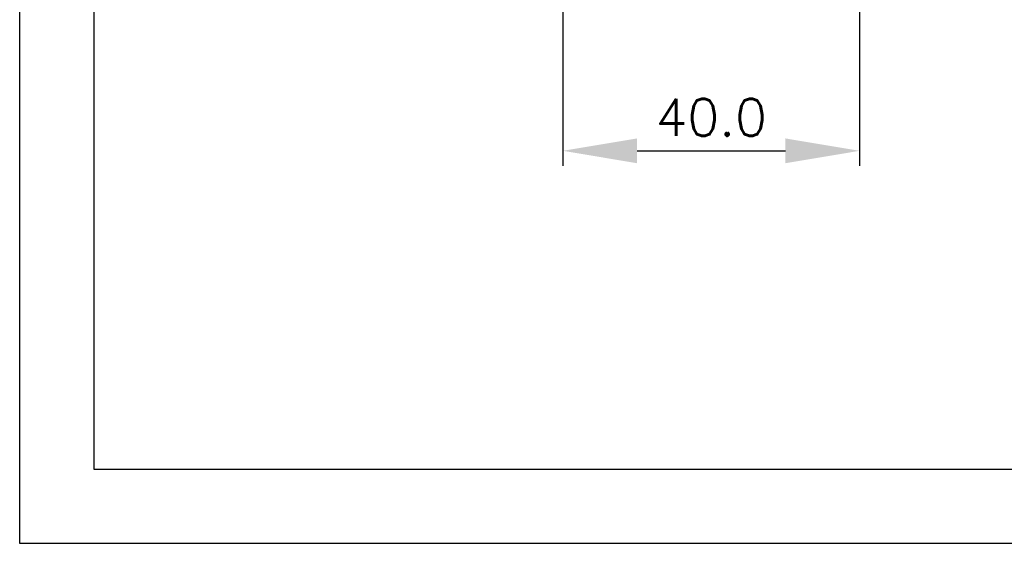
# Model space of a CAD drawing. Header units: inches. Extents: x 599 to 5108, y -11 to 2887.
# Tile 1 of 8: x 599 to 732, y -11 to 60. Entities that reach past the tile are written whole.
import ezdxf

# ---------------------------------------------------------------- set-up
doc = ezdxf.new("R2010")
doc.units = ezdxf.units.IN
doc.header["$MEASUREMENT"] = 0
doc.styles.add('ROMANS', font='romans')
doc.dimstyles.new('oan2', dxfattribs={"dimtxt": 5, "dimasz": 10, "dimexe": 2, "dimexo": 1.5, "dimgap": 2, "dimtad": 1, "dimdec": 1, "dimzin": 0, "dimdsep": 46, "dimtxsty": 'ROMANS', "dimcen": 1.5, "dimadec": 0, "dimazin": 0, "dimtfac": 1, "dimtdec": 1, "dimtmove": 0, "dimatfit": 3, "dimfxl": 1, "dimtolj": 1, "dimtzin": 0, "dimlwd": 30, "dimlwe": 30, "dimarcsym": 0})

# ---------------------------------------------------------------- blocks, each defined once
blk = doc.blocks.new('*D5')
at = {"color": 0, "lineweight": 30}
for p, q in [((672.59, 65.01), (672.59, 40.11)), ((712.59, 65.01), (712.59, 40.11)), ((682.59, 42.11), (702.59, 42.11))]:
    blk.add_line(p, q, dxfattribs=at)
at = {"color": 0}
for points in [[(682.59, 43.78), (682.59, 40.44), (672.59, 42.11)], [(702.59, 43.78), (702.59, 40.44), (712.59, 42.11)]]:
    blk.add_solid(points, dxfattribs=at)
at = {"layer": 'Defpoints', "color": 0}
for p in [(672.59, 66.51), (712.59, 66.51), (712.59, 42.11)]:
    blk.add_point(p, dxfattribs=at)
at = {"color": 0, "insert": (692.59, 46.61), "char_height": 5, "attachment_point": 5, "style": 'ROMANS'}
blk.add_mtext('\\A1;40.0', dxfattribs=at)

msp = doc.modelspace()

# ---------------------------------------------------------------- linework, layer by layer
at = {"ltscale": 5}
for points in [[(599.35, -10.76), (1019.35, -10.76), (1019.35, 286.24), (599.35, 286.24)], [(609.35, -0.76), (1009.35, -0.76), (1009.35, 276.24), (609.35, 276.24)]]:
    msp.add_lwpolyline(points, close=True, dxfattribs=at)

# ---------------------------------------------------------------- dimensions: what is measured, and where the dimension line sits
dim = msp.add_linear_dim(base=(712.59, 42.11), p1=(672.59, 66.51), p2=(712.59, 66.51), dimstyle='oan2')
dim.commit()
dim.dimension.update_dxf_attribs({"geometry": '*D5', "text_midpoint": (692.59, 46.61)})

doc.saveas('drawing.dxf')
